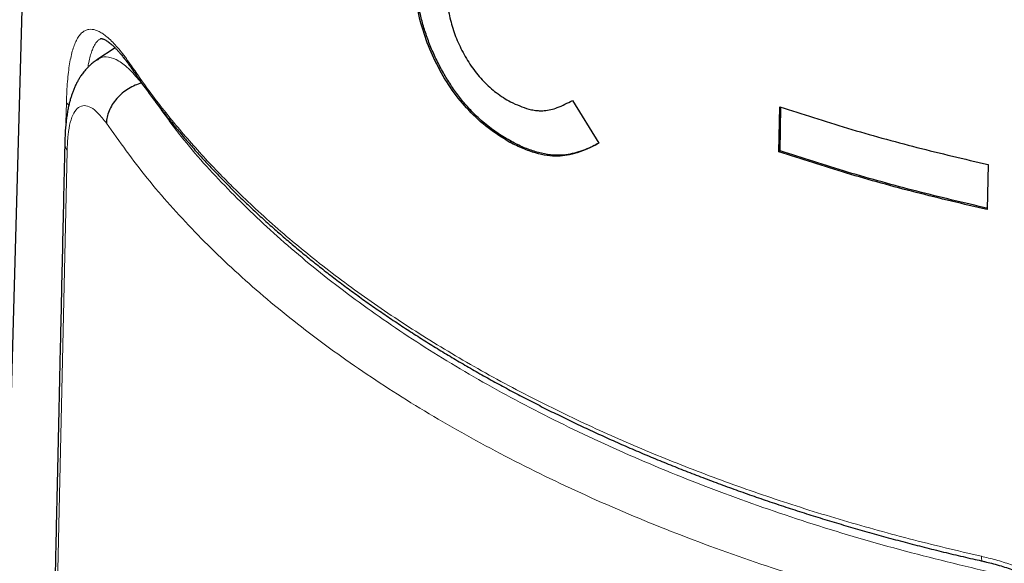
# Model space of a CAD drawing. Header units: millimetres. Extents: x 8 to 882, y 12 to 770.
# Tile 28 of 61: x 776 to 794, y 258 to 268. Entities that reach past the tile are written whole.
import ezdxf

# ---------------------------------------------------------------- set-up
doc = ezdxf.new("R2010")
doc.units = ezdxf.units.MM

msp = doc.modelspace()

# ---------------------------------------------------------------- linework, layer by layer
at = {"color": 7, "linetype": 'Continuous', "lineweight": 30}
for p, q in [((776.677, 281.411), (772.909, 146.137)), ((778.009, 267.088), (777.677, 266.866)), ((786.403, 266.121), (786.89, 265.334)), ((790.195, 265.176), (790.212, 266.002)), ((790.215, 265.196), (790.231, 265.996)), ((785.285, 265.365), (785.258, 265.349)), ((790.215, 265.196), (790.195, 265.176)), ((794.033, 264.943), (794.015, 264.116))]:
    msp.add_line(p, q, dxfattribs=at)
at = {"color": 252, "linetype": 'Continuous', "lineweight": 0}
for p, q in [((778.498, 266.441), (778.496, 266.44)), ((778.496, 266.44), (778.604, 266.295)), ((777.109, 265.706), (777.118, 266.084)), ((777.129, 265.193), (774.713, 154.812))]:
    msp.add_line(p, q, dxfattribs=at)
at = {"color": 252, "linetype": 'Continuous', "lineweight": 0, "flags": 128}
msp.add_lwpolyline([(793.909, 257.749), (793.91, 257.722), (793.913, 257.699), (793.918, 257.68), (793.925, 257.667), (793.934, 257.66), (793.938, 257.658)], dxfattribs=at)
at = {"color": 252, "linetype": 'Continuous', "lineweight": 0}
for centre, radius, start, end in [((803.901, 308.897), 41.671, 242.3387, 297.4409), ((778.437, 266.748), 0.124, 177.6445, 213.592), ((777.221, 266.134), 0.115, 205.7656, 238.5272)]:
    msp.add_arc(centre, radius, start, end, dxfattribs=at)
at = {"color": 7, "linetype": 'Continuous', "lineweight": 30}
for points, knots in [([(785.258, 265.349), (785.122, 265.433), (784.861, 265.596), (784.502, 265.923), (784.192, 266.3), (783.934, 266.724), (783.73, 267.177), (783.586, 267.648), (783.5, 268.132), (783.491, 268.439), (783.487, 268.599)], [0, 0, 0, 0, 0.135382, 0.260596, 0.380153, 0.499213, 0.618465, 0.738499, 0.864244, 1, 1, 1, 1]), ([(785.285, 265.365), (785.201, 265.414), (785.034, 265.511), (784.789, 265.695), (784.576, 265.894), (784.393, 266.099), (784.24, 266.301), (784.098, 266.516), (783.971, 266.742), (783.856, 266.975), (783.757, 267.214), (783.676, 267.456), (783.618, 267.67), (783.579, 267.855), (783.553, 268.012), (783.534, 268.168), (783.521, 268.32), (783.516, 268.468), (783.517, 268.565), (783.517, 268.613)], [0, 0, 0, 0, 0.083475, 0.166009, 0.249204, 0.311401, 0.373763, 0.436428, 0.498991, 0.561284, 0.623966, 0.686577, 0.748936, 0.790303, 0.832235, 0.874454, 0.916489, 0.95784, 1, 1, 1, 1]), ([(784.094, 268.218), (784.096, 268.115), (784.101, 267.915), (784.158, 267.601), (784.238, 267.344), (784.322, 267.146), (784.42, 266.949), (784.565, 266.714), (784.773, 266.463), (785.01, 266.248), (785.181, 266.145), (785.269, 266.092)], [0, 0, 0, 0, 0.134461, 0.259427, 0.379189, 0.438706, 0.498759, 0.621066, 0.741789, 0.866429, 1, 1, 1, 1]), ([(777.743, 267.253), (777.743, 267.253), (777.746, 267.255), (777.748, 267.256), (777.752, 267.257), (777.76, 267.256), (777.771, 267.255), (777.786, 267.251), (777.805, 267.244), (777.828, 267.232), (777.855, 267.217), (777.884, 267.197), (777.916, 267.173), (777.951, 267.144), (777.988, 267.109), (778.027, 267.07), (778.068, 267.026), (778.111, 266.977), (778.155, 266.923), (778.201, 266.864), (778.247, 266.802), (778.291, 266.741), (778.32, 266.699), (778.334, 266.679)], [0, 0, 0, 0, 0.013043, 0.067968, 0.146866, 0.196919, 0.243559, 0.288197, 0.335422, 0.381731, 0.427905, 0.474276, 0.521097, 0.568471, 0.616409, 0.664868, 0.713774, 0.76303, 0.812727, 0.862702, 0.91302, 0.95849, 1, 1, 1, 1]), ([(777.679, 266.868), (777.655, 266.851), (777.611, 266.82), (777.555, 266.771), (777.509, 266.726), (777.461, 266.674), (777.413, 266.614), (777.369, 266.55), (777.334, 266.492), (777.301, 266.432), (777.271, 266.369), (777.245, 266.305), (777.222, 266.244), (777.202, 266.183), (777.183, 266.119), (777.165, 266.047), (777.147, 265.966), (777.131, 265.875), (777.119, 265.79), (777.11, 265.717), (777.104, 265.66), (777.099, 265.603), (777.095, 265.538), (777.091, 265.458), (777.089, 265.397), (777.088, 265.364)], [0, 0, 0, 0, 0.04913, 0.088779, 0.120626, 0.154669, 0.208286, 0.250873, 0.289996, 0.331209, 0.374774, 0.419021, 0.460404, 0.498813, 0.540956, 0.587269, 0.640867, 0.699204, 0.75986, 0.798108, 0.832078, 0.862605, 0.899333, 0.945113, 1, 1, 1, 1]), ([(778.334, 266.68), (778.348, 266.658), (778.409, 266.566), (778.522, 266.406), (778.672, 266.199), (778.828, 265.993), (778.988, 265.789), (779.153, 265.586), (779.323, 265.385), (779.498, 265.184), (779.678, 264.986), (779.863, 264.788), (780.052, 264.593), (780.247, 264.399), (780.445, 264.206), (780.649, 264.015), (780.857, 263.826), (781.07, 263.639), (781.287, 263.453), (781.508, 263.27), (781.734, 263.088), (781.964, 262.908), (782.199, 262.73), (782.438, 262.554), (782.681, 262.38), (782.928, 262.209), (783.179, 262.039), (783.434, 261.871), (783.694, 261.705), (783.958, 261.542), (784.226, 261.38), (784.498, 261.22), (784.773, 261.063), (785.052, 260.909), (785.334, 260.757), (785.621, 260.607), (785.912, 260.459), (786.207, 260.313), (786.505, 260.169), (786.807, 260.028), (787.113, 259.889), (787.421, 259.753), (787.731, 259.62), (788.044, 259.49), (788.359, 259.363), (788.677, 259.239), (788.999, 259.116), (789.325, 258.996), (789.654, 258.879), (789.985, 258.765), (790.319, 258.653), (790.655, 258.544), (790.994, 258.438), (791.336, 258.335), (791.68, 258.234), (792.027, 258.136), (792.377, 258.041), (792.729, 257.949), (793.083, 257.859), (793.44, 257.773), (793.724, 257.706), (793.891, 257.669), (793.938, 257.659)], [0, 0, 0, 0, 0.005256, 0.022307, 0.039347, 0.056351, 0.0733, 0.09031, 0.107333, 0.124356, 0.141383, 0.158418, 0.175466, 0.192476, 0.209494, 0.226547, 0.243614, 0.260666, 0.27768, 0.294637, 0.311696, 0.328747, 0.345781, 0.362802, 0.379815, 0.396825, 0.413837, 0.430854, 0.447882, 0.464925, 0.481988, 0.499076, 0.516205, 0.533104, 0.550112, 0.567171, 0.584269, 0.601392, 0.618529, 0.635665, 0.652785, 0.669876, 0.686926, 0.703922, 0.720852, 0.737742, 0.754817, 0.771869, 0.788903, 0.805925, 0.82294, 0.839952, 0.856966, 0.873986, 0.891017, 0.908064, 0.925132, 0.942227, 0.959276, 0.976304, 0.993379, 1, 1, 1, 1]), ([(778.496, 266.44), (778.456, 266.427), (778.374, 266.401), (778.254, 266.338), (778.14, 266.256), (778.038, 266.157), (777.956, 266.046), (777.896, 265.93), (777.859, 265.815), (777.854, 265.741), (777.851, 265.705)], [0, 0, 0, 0, 0.117414, 0.241097, 0.369344, 0.5, 0.630656, 0.758903, 0.882586, 1, 1, 1, 1]), ([(785.269, 266.092), (785.381, 266.042), (785.526, 265.976), (785.701, 265.94), (785.796, 265.93), (785.943, 265.932), (786.152, 265.986), (786.313, 266.073), (786.403, 266.121)], [0, 0, 0, 0, 0.264241, 0.345248, 0.423462, 0.499458, 0.720467, 1, 1, 1, 1]), ([(777.088, 265.361), (777.083, 265.131), (777.072, 264.677), (777.057, 264.004), (777.043, 263.347), (777.028, 262.707), (777.015, 262.086), (777.001, 261.485), (776.988, 260.904), (776.976, 260.338), (776.963, 259.784), (776.951, 259.243), (776.939, 258.714), (776.928, 258.201), (776.917, 257.705), (776.906, 257.225), (776.896, 256.761), (776.886, 256.314), (776.876, 255.883), (776.867, 255.468), (776.858, 255.07), (776.85, 254.688), (776.841, 254.322), (776.834, 253.973), (776.826, 253.649), (776.82, 253.348), (776.813, 253.068), (776.807, 252.794), (776.801, 252.522), (776.795, 252.249), (776.783, 251.694), (776.764, 250.853), (776.739, 249.722), (776.714, 248.58), (776.688, 247.427), (776.662, 246.264), (776.614, 244.092), (776.543, 240.917), (776.451, 236.739), (776.383, 233.689), (776.34, 231.763), (776.323, 230.957), (776.305, 230.139), (776.286, 229.307), (776.269, 228.524), (776.253, 227.792), (776.238, 227.112), (776.222, 226.424), (776.207, 225.728), (776.193, 225.099), (776.181, 224.545), (776.17, 224.074), (776.16, 223.621), (776.151, 223.186), (776.142, 222.769), (776.133, 222.369), (776.125, 222.013), (776.118, 221.699), (776.112, 221.423), (776.106, 221.158), (776.1, 220.904), (776.095, 220.66), (776.09, 220.421), (776.084, 220.155), (776.077, 219.853), (776.07, 219.511), (776.062, 219.152), (776.053, 218.775), (776.045, 218.38), (776.036, 217.968), (776.026, 217.55), (776.017, 217.127), (776.008, 216.702), (775.998, 216.261), (775.988, 215.809), (775.978, 215.351), (775.964, 214.723), (775.947, 213.931), (775.926, 212.979), (775.905, 212.042), (775.885, 211.121), (775.865, 210.227), (775.846, 209.359), (775.827, 208.515), (775.809, 207.678), (775.791, 206.845), (775.772, 206.011), (775.731, 204.145), (775.645, 200.217), (775.473, 192.389), (775.279, 183.532), (775.129, 176.647), (775.062, 173.575), (775.038, 172.482), (775.015, 171.399), (774.991, 170.325), (774.97, 169.338), (774.95, 168.435), (774.936, 167.801), (774.926, 167.356), (774.921, 167.095), (774.915, 166.824), (774.909, 166.542), (774.902, 166.218), (774.894, 165.851), (774.885, 165.438), (774.875, 165.005), (774.865, 164.552), (774.855, 164.08), (774.844, 163.587), (774.833, 163.075), (774.822, 162.542), (774.81, 161.99), (774.797, 161.418), (774.784, 160.827), (774.771, 160.215), (774.757, 159.584), (774.743, 158.951), (774.73, 158.319), (774.716, 157.688), (774.702, 157.04), (774.687, 156.376), (774.673, 155.695), (774.663, 155.235), (774.658, 155.003)], [0, 0, 0, 0, 0.006245, 0.012342, 0.018292, 0.024095, 0.02975, 0.035161, 0.04043, 0.045557, 0.050542, 0.055482, 0.060274, 0.064919, 0.069415, 0.073764, 0.077964, 0.082017, 0.085922, 0.089679, 0.093287, 0.096748, 0.100061, 0.103226, 0.106244, 0.108879, 0.111391, 0.113853, 0.116322, 0.118797, 0.121278, 0.131414, 0.141656, 0.152003, 0.162456, 0.173015, 0.183615, 0.221474, 0.259333, 0.297192, 0.304379, 0.311682, 0.3191, 0.326634, 0.334285, 0.340377, 0.346541, 0.352776, 0.359083, 0.365449, 0.369879, 0.374147, 0.378252, 0.382195, 0.385976, 0.389594, 0.39305, 0.395651, 0.398152, 0.400553, 0.402854, 0.405055, 0.407174, 0.409361, 0.41229, 0.415382, 0.418635, 0.422052, 0.42563, 0.429371, 0.433274, 0.436994, 0.440851, 0.444845, 0.448974, 0.453144, 0.457284, 0.466052, 0.474678, 0.483164, 0.491509, 0.499713, 0.507473, 0.515102, 0.522658, 0.530213, 0.537769, 0.545324, 0.580942, 0.644545, 0.758122, 0.821725, 0.831713, 0.841627, 0.851447, 0.861173, 0.870805, 0.878291, 0.885719, 0.888041, 0.890385, 0.892833, 0.895391, 0.89806, 0.901625, 0.90537, 0.909294, 0.913398, 0.917682, 0.922145, 0.926789, 0.931612, 0.936615, 0.941798, 0.94716, 0.952702, 0.958424, 0.964326, 0.969894, 0.975613, 0.981483, 0.987505, 0.993677, 1, 1, 1, 1]), ([(786.89, 265.334), (786.821, 265.299), (786.692, 265.232), (786.497, 265.158), (786.315, 265.111), (786.132, 265.091), (785.937, 265.104), (785.723, 265.152), (785.494, 265.232), (785.338, 265.309), (785.258, 265.349)], [0, 0, 0, 0, 0.146327, 0.277942, 0.39547, 0.499793, 0.614923, 0.73565, 0.863563, 1, 1, 1, 1]), ([(786.888, 265.337), (786.85, 265.317), (786.767, 265.271), (786.631, 265.212), (786.481, 265.16), (786.325, 265.125), (786.149, 265.108), (785.95, 265.122), (785.729, 265.173), (785.506, 265.253), (785.359, 265.328), (785.285, 265.365)], [0, 0, 0, 0, 0.082979, 0.184552, 0.288697, 0.389685, 0.490128, 0.617302, 0.745201, 0.872315, 1, 1, 1, 1]), ([(793.938, 257.658), (793.959, 257.653), (794.023, 257.639), (794.134, 257.61), (794.268, 257.573), (794.402, 257.531), (794.535, 257.486), (794.666, 257.437), (794.798, 257.384), (794.929, 257.327), (795.059, 257.267), (795.188, 257.203), (795.315, 257.136), (795.44, 257.066), (795.563, 256.992), (795.684, 256.916), (795.801, 256.837), (795.915, 256.756), (796.025, 256.672), (796.133, 256.586), (796.237, 256.497), (796.337, 256.406), (796.433, 256.313), (796.524, 256.22), (796.61, 256.126), (796.691, 256.03), (796.768, 255.934), (796.84, 255.835), (796.907, 255.737), (796.969, 255.638), (797.026, 255.538), (797.078, 255.438), (797.126, 255.337), (797.168, 255.236), (797.204, 255.136), (797.235, 255.037), (797.261, 254.938), (797.282, 254.839), (797.298, 254.74), (797.309, 254.641), (797.314, 254.545), (797.314, 254.48), (797.314, 254.449)], [0, 0, 0, 0, 0.012979, 0.039286, 0.067487, 0.09442, 0.121335, 0.148315, 0.175341, 0.202479, 0.229737, 0.257039, 0.28429, 0.311408, 0.338336, 0.365369, 0.392122, 0.418661, 0.445053, 0.471369, 0.497678, 0.523916, 0.549655, 0.575029, 0.600109, 0.624957, 0.649636, 0.674209, 0.698717, 0.722589, 0.74646, 0.77026, 0.793926, 0.817404, 0.840645, 0.863612, 0.886314, 0.909164, 0.932175, 0.955105, 0.977952, 1, 1, 1, 1])]:
    msp.add_open_spline(points, degree=3, knots=knots, dxfattribs=at)
at = {"color": 252, "linetype": 'Continuous', "lineweight": 0}
for points, knots in [([(777.118, 266.084), (777.12, 266.151), (777.124, 266.285), (777.136, 266.469), (777.153, 266.64), (777.175, 266.795), (777.202, 266.933), (777.233, 267.054), (777.269, 267.158), (777.31, 267.247), (777.357, 267.319), (777.41, 267.374), (777.467, 267.41), (777.526, 267.428), (777.588, 267.428), (777.652, 267.414), (777.718, 267.386), (777.788, 267.344), (777.864, 267.287), (777.945, 267.213), (778.033, 267.121), (778.123, 267.013), (778.216, 266.892), (778.281, 266.799), (778.313, 266.753)], [0, 0, 0, 0, 0.044291, 0.08875, 0.133216, 0.177517, 0.221752, 0.266129, 0.310522, 0.35478, 0.402184, 0.449721, 0.497273, 0.544698, 0.58786, 0.631141, 0.674468, 0.717762, 0.760935, 0.808646, 0.856511, 0.904428, 0.952291, 1, 1, 1, 1]), ([(777.743, 267.252), (777.737, 267.249), (777.717, 267.239), (777.686, 267.21), (777.651, 267.166), (777.617, 267.107), (777.584, 267.031), (777.553, 266.934), (777.528, 266.833), (777.515, 266.758), (777.51, 266.726)], [0, 0, 0, 0, 0.061721, 0.189671, 0.318078, 0.445995, 0.594101, 0.743056, 0.892941, 1, 1, 1, 1]), ([(777.681, 266.857), (777.695, 266.869), (777.755, 266.926), (777.888, 266.927), (778.075, 266.86), (778.279, 266.7), (778.423, 266.527), (778.496, 266.44)], [0, 0, 0, 0, 0.067196, 0.30344, 0.535713, 0.767066, 1, 1, 1, 1]), ([(778.313, 266.753), (778.397, 266.631), (778.565, 266.387), (778.838, 266.025), (779.119, 265.675), (779.409, 265.335), (779.706, 265.007), (779.987, 264.713), (780.248, 264.453), (780.538, 264.175), (780.892, 263.852), (781.318, 263.486), (781.762, 263.126), (782.225, 262.773), (782.706, 262.427), (783.205, 262.087), (783.721, 261.755), (784.255, 261.431), (784.807, 261.114), (785.374, 260.806), (785.959, 260.507), (786.538, 260.227), (787.111, 259.965), (787.675, 259.72), (788.251, 259.483), (788.839, 259.255), (789.437, 259.035), (790.046, 258.824), (790.665, 258.621), (791.296, 258.428), (791.935, 258.244), (792.584, 258.069), (793.241, 257.903), (793.686, 257.801), (793.909, 257.749)], [0, 0, 0, 0, 0.030074, 0.060152, 0.090225, 0.11846, 0.146698, 0.174933, 0.195256, 0.215579, 0.249196, 0.282819, 0.316435, 0.350294, 0.38416, 0.418019, 0.452177, 0.486341, 0.520499, 0.554906, 0.589321, 0.623728, 0.654798, 0.685867, 0.717079, 0.748301, 0.779523, 0.810735, 0.842207, 0.873691, 0.905174, 0.936646, 0.968323, 1, 1, 1, 1]), ([(777.851, 265.705), (777.8, 265.769), (777.701, 265.894), (777.565, 266), (777.443, 266.037), (777.338, 266), (777.251, 265.9), (777.186, 265.731), (777.143, 265.497), (777.134, 265.295), (777.129, 265.193)], [0, 0, 0, 0, 0.133645, 0.26191, 0.388702, 0.518058, 0.645213, 0.764463, 0.880903, 1, 1, 1, 1]), ([(778.748, 266.1), (778.903, 265.884), (779.295, 265.337), (780.064, 264.491), (781.03, 263.564), (782.111, 262.676), (783.295, 261.831), (784.579, 261.035), (785.962, 260.29), (787.434, 259.598), (788.985, 258.965), (790.608, 258.395), (792.293, 257.886), (793.463, 257.603), (794.05, 257.461)], [0, 0, 0, 0, 0.055931, 0.141601, 0.227402, 0.31322, 0.398943, 0.484467, 0.570209, 0.656331, 0.742361, 0.828067, 0.913804, 1, 1, 1, 1]), ([(793.797, 256.5), (793.198, 256.645), (792, 256.934), (790.274, 257.456), (788.61, 258.039), (787.022, 258.687), (785.515, 259.394), (784.097, 260.159), (782.776, 260.975), (781.558, 261.841), (780.449, 262.751), (779.457, 263.701), (778.575, 264.685), (778.092, 265.365), (777.851, 265.705)], [0, 0, 0, 0, 0.0833384, 0.1666741, 0.2500077, 0.3333397, 0.4166706, 0.5000009, 0.5833311, 0.6666618, 0.7499935, 0.8333268, 0.9166621, 1, 1, 1, 1]), ([(777.093, 265.364), (777.091, 265.354), (777.079, 265.298), (777.106, 265.241), (777.129, 265.193)], [0, 0, 0, 0, 0.16167, 1, 1, 1, 1]), ([(793.909, 257.749), (793.998, 257.728), (794.178, 257.685), (794.447, 257.6), (794.714, 257.503), (794.978, 257.391), (795.232, 257.269), (795.476, 257.136), (795.709, 256.994), (795.934, 256.842), (796.15, 256.678), (796.341, 256.517), (796.509, 256.36), (796.655, 256.21), (796.793, 256.053), (796.922, 255.887), (797.042, 255.715), (797.149, 255.536), (797.243, 255.352), (797.323, 255.162), (797.386, 254.969), (797.432, 254.775), (797.457, 254.605), (797.468, 254.459), (797.467, 254.378), (797.467, 254.337)], [0, 0, 0, 0, 0.051677, 0.103548, 0.155489, 0.207365, 0.259046, 0.307833, 0.3568, 0.405817, 0.454761, 0.50353, 0.54224, 0.580983, 0.619689, 0.659859, 0.700074, 0.740237, 0.78149, 0.822937, 0.864435, 0.905855, 0.947086, 0.973543, 1, 1, 1, 1])]:
    msp.add_open_spline(points, degree=3, knots=knots, dxfattribs=at)
at = {"color": 7, "linetype": 'Continuous', "lineweight": 30}
for points in [[(790.212, 266.002), (790.623, 265.87), (791.446, 265.604), (792.722, 265.25), (793.596, 265.045), (794.033, 264.943)], [(794.015, 264.116), (793.579, 264.218), (792.705, 264.423), (791.429, 264.777), (790.607, 265.043), (790.195, 265.176)], [(794.03, 264.137), (793.594, 264.239), (792.721, 264.444), (791.448, 264.797), (790.626, 265.063), (790.215, 265.196)]]:
    msp.add_open_spline(points, degree=3, dxfattribs=at)

doc.saveas('drawing.dxf')
